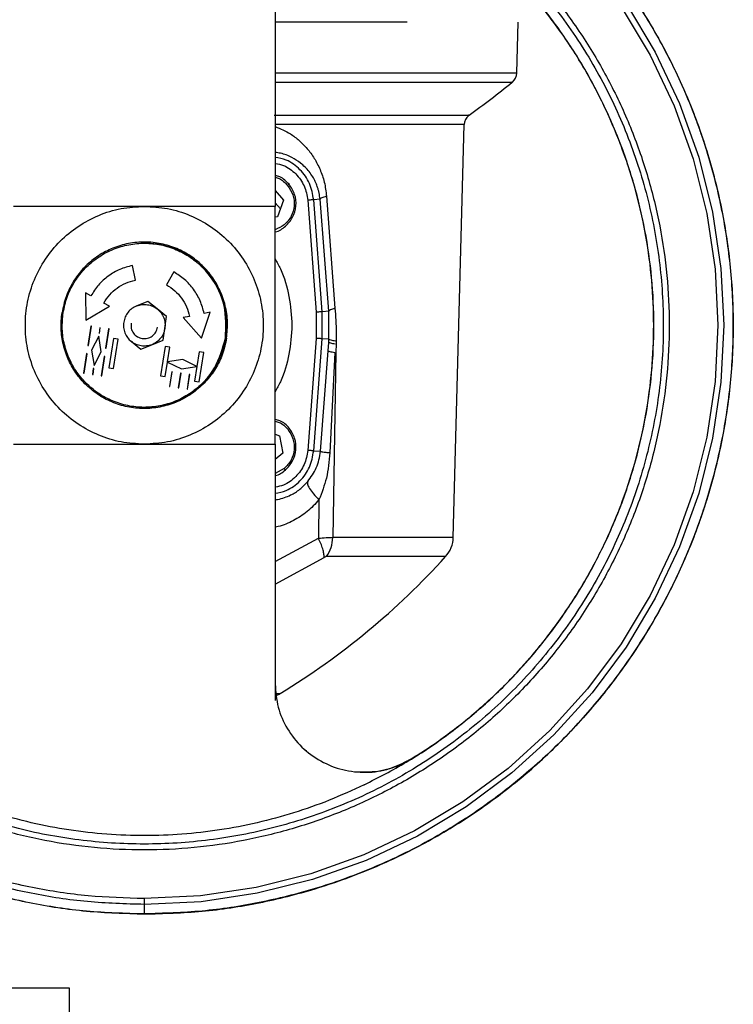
# Model space of a CAD drawing. Header units: millimetres. Extents: x 382 to 2568, y 89 to 1789.
# Tile 10 of 41: x 561 to 681, y 1037 to 1203. Entities that reach past the tile are written whole.
import ezdxf

# ---------------------------------------------------------------- set-up
doc = ezdxf.new("R2010")
doc.units = ezdxf.units.MM

msp = doc.modelspace()

# ---------------------------------------------------------------- linework, layer by layer
at = {"color": 7, "linetype": 'Continuous', "lineweight": 25}
for p, q in [((644.58, 1194.09), (644.8, 1202.67)), ((633.89, 1115.99), (635.7, 1185.42)), ((603.94, 1174.35), (605.34, 1172.69)), ((605.34, 1172.69), (604.34, 1169.93)), ((609.43, 1172.71), (610.86, 1153.87)), ((611.85, 1153.94), (610.42, 1172.78)), ((611.48, 1172.86), (610.45, 1172.78)), ((612.98, 1154.03), (611.48, 1172.86)), ((612.58, 1173.37), (613.99, 1154.54)), ((581.94, 1171.67), (559.94, 1171.67)), ((603.94, 1171.67), (581.94, 1171.67)), ((604.85, 1171.26), (603.93, 1172.26)), ((603.94, 1131.67), (603.94, 1171.67)), ((604.34, 1169.93), (603.94, 1169.86)), ((580.44, 1159.27), (579.95, 1161.73)), ((586.88, 1160.65), (585.68, 1158.46)), ((572.96, 1156.61), (572.03, 1157.13)), ((572.03, 1157.13), (572.13, 1152.51)), ((572.13, 1152.51), (576.08, 1154.9)), ((576.08, 1154.9), (575.15, 1155.41)), ((582.54, 1155.67), (580.66, 1154.93)), ((584.12, 1154.41), (582.54, 1155.67)), ((585.7, 1153.15), (584.12, 1154.41)), ((585.4, 1151.15), (585.7, 1153.15)), ((589.54, 1153.17), (588.5, 1152.97)), ((588.5, 1152.97), (591.54, 1149.49)), ((591.54, 1149.49), (593.03, 1153.86)), ((593.03, 1153.86), (592, 1153.66)), ((610.86, 1153.87), (610.86, 1149.47)), ((611.85, 1149.4), (611.85, 1153.94)), ((612.98, 1154.03), (611.88, 1153.94)), ((612.99, 1149.31), (612.98, 1154.02)), ((572.96, 1151.55), (572.46, 1148.29)), ((572.56, 1148.27), (573.06, 1151.53)), ((573.06, 1151.53), (572.96, 1151.55)), ((574.39, 1150.31), (574.54, 1151.3)), ((575.93, 1151.09), (575.42, 1147.83)), ((575.52, 1147.81), (576.03, 1151.07)), ((576.03, 1151.07), (575.93, 1151.09)), ((585.1, 1149.15), (585.4, 1151.15)), ((574.27, 1149.83), (573.09, 1147.48)), ((574.67, 1147.23), (574.27, 1149.83)), ((576.74, 1149.44), (575.97, 1144.5)), ((577.53, 1149.32), (576.74, 1149.44)), ((610.86, 1149.47), (609.43, 1130.63)), ((610.42, 1130.56), (611.85, 1149.4)), ((612.99, 1149.31), (611.88, 1149.4)), ((572.46, 1148.29), (572.56, 1148.27)), ((575.42, 1147.83), (575.52, 1147.81)), ((576.76, 1144.38), (577.53, 1149.32)), ((579.76, 1148.94), (581.33, 1147.68)), ((581.33, 1147.68), (583.22, 1148.41)), ((583.22, 1148.41), (585.1, 1149.15)), ((585.43, 1148.09), (584.66, 1143.15)), ((586.22, 1147.97), (585.43, 1148.09)), ((585.84, 1145.51), (586.22, 1147.97)), ((612.84, 1147.37), (612.95, 1148.8)), ((612.95, 1148.8), (612.99, 1149.31)), ((614.19, 1148.55), (614.15, 1147.11)), ((572.24, 1146.9), (571.73, 1143.64)), ((571.83, 1143.63), (572.34, 1146.89)), ((572.34, 1146.89), (572.24, 1146.9)), ((573.09, 1147.48), (573.5, 1144.89)), ((573.5, 1144.89), (574.67, 1147.23)), ((575.21, 1146.44), (574.7, 1143.18)), ((574.8, 1143.17), (575.3, 1146.43)), ((575.3, 1146.43), (575.21, 1146.44)), ((591.16, 1147.2), (590.78, 1144.75)), ((591.95, 1147.08), (591.16, 1147.2)), ((591.18, 1142.14), (591.95, 1147.08)), ((611.54, 1130.47), (612.84, 1147.37)), ((613.97, 1147.11), (613.14, 1130.23)), ((614.15, 1147.11), (613.63, 1116)), ((573.37, 1144.4), (573.22, 1143.41)), ((573.32, 1143.4), (573.47, 1144.39)), ((573.47, 1144.39), (573.37, 1144.4)), ((575.97, 1144.5), (576.76, 1144.38)), ((585.45, 1143.03), (585.83, 1145.48)), ((585.83, 1145.48), (588.18, 1144.32)), ((588.43, 1145.91), (585.84, 1145.51)), ((588.18, 1144.32), (590.78, 1144.72)), ((590.78, 1144.75), (588.43, 1145.91)), ((590.78, 1144.72), (590.39, 1142.26)), ((571.73, 1143.64), (571.83, 1143.63)), ((573.22, 1143.41), (573.32, 1143.4)), ((574.7, 1143.18), (574.8, 1143.17)), ((584.66, 1143.15), (585.45, 1143.03)), ((586.55, 1143.87), (586.16, 1141.4)), ((586.26, 1141.39), (586.64, 1143.86)), ((586.64, 1143.86), (586.55, 1143.87)), ((588.03, 1143.64), (587.64, 1141.17)), ((587.74, 1141.15), (588.13, 1143.62)), ((588.13, 1143.62), (588.03, 1143.64)), ((589.51, 1143.41), (589.13, 1140.94)), ((589.22, 1140.92), (589.61, 1143.39)), ((589.61, 1143.39), (589.51, 1143.41)), ((586.16, 1141.4), (586.26, 1141.39)), ((587.64, 1141.17), (587.74, 1141.15)), ((590.39, 1142.26), (591.18, 1142.14)), ((589.13, 1140.94), (589.22, 1140.92)), ((603.94, 1133.33), (604.69, 1133.06)), ((604.69, 1133.06), (605.21, 1130.17)), ((559.94, 1131.67), (581.94, 1131.67)), ((581.94, 1131.67), (603.94, 1131.67)), ((605.21, 1130.17), (603.94, 1129.1)), ((610.45, 1130.56), (611.54, 1130.47)), ((611.31, 1122.33), (611.2, 1115.85)), ((609.2, 1080.06), (609, 1080.22)), ((626.79, 1078.7), (624.3, 1077.23)), ((581.94, 1054.26), (581.94, 1052.67)), ((581.94, 1052.65), (581.94, 1052.67)), ((569.34, 1024.17), (569.34, 1040.17))]:
    msp.add_line(p, q, dxfattribs=at)
at = {"color": 8, "linetype": 'Continuous', "lineweight": 25}
for p, q in [((605.47, 1127.57), (603.94, 1126.72)), ((603.94, 1111.96), (611.2, 1115.85)), ((603.94, 1108.1), (612.18, 1112.62))]:
    msp.add_line(p, q, dxfattribs=at)
at = {"color": 8, "linetype": 'Continuous', "lineweight": 25, "flags": 128}
for points in [[(662.94, 1205.79), (667.85, 1197.59), (671.94, 1188.95), (675.16, 1179.95), (677.48, 1170.68), (678.89, 1161.22), (679.35, 1151.67), (678.89, 1142.12), (677.48, 1132.67), (675.16, 1123.39), (671.94, 1114.39), (667.85, 1105.75), (662.94, 1097.55), (657.24, 1089.87), (650.82, 1082.79), (643.74, 1076.37), (636.06, 1070.67), (627.86, 1065.76), (619.22, 1061.67), (610.22, 1058.45), (600.94, 1056.13), (591.49, 1054.72), (581.94, 1054.26), (581.94, 1054.26)], [(662.11, 1205.24), (666.97, 1197.12), (671.02, 1188.57), (674.21, 1179.66), (676.51, 1170.48), (677.89, 1161.12), (678.36, 1151.67), (677.89, 1142.22), (676.51, 1132.86), (674.21, 1123.68), (671.02, 1114.77), (666.97, 1106.22), (662.11, 1098.1), (656.47, 1090.5), (650.12, 1083.49), (643.11, 1077.14), (635.51, 1071.5), (627.39, 1066.64), (618.84, 1062.59), (609.93, 1059.4), (600.75, 1057.1), (591.39, 1055.72), (581.94, 1055.25), (581.94, 1055.25)]]:
    msp.add_lwpolyline(points, dxfattribs=at)
at = {"color": 7, "linetype": 'Continuous', "lineweight": 25}
for centre, radius, start, end in [((642.58, 1194.14), 2, 309.0897, 358.5), ((539.8, 1320.66), 165, 305.8922, 309.0626), ((637.7, 1185.37), 2, 127.694, 178.5329), ((628.89, 1116.13), 5, 317.917, 358.5), ((539.8, 1196.52), 125, 301.337, 317.9379), ((602.73, 1093.17), 4, 287.8362, 301.3156)]:
    msp.add_arc(centre, radius, start, end, dxfattribs=at)
for points in [[(581.94, 1052.65), (578.7, 1052.74), (572.22, 1052.92), (562.59, 1054.4), (553.15, 1056.75), (543.98, 1060.04), (535.18, 1064.2), (526.84, 1069.2), (519.02, 1075), (511.81, 1081.54), (505.27, 1088.75), (499.47, 1096.57), (494.47, 1104.92), (490.3, 1113.71), (487.03, 1122.88), (484.66, 1132.32), (483.23, 1141.95), (482.75, 1151.67), (483.23, 1161.39), (484.66, 1171.02), (487.03, 1180.46), (490.3, 1189.63), (494.47, 1198.43), (499.47, 1206.77), (505.27, 1214.59), (511.81, 1221.81), (519.02, 1228.34), (526.84, 1234.14), (535.18, 1239.14), (543.98, 1243.3), (553.15, 1246.59), (562.59, 1248.94), (572.22, 1250.42), (578.7, 1250.6), (581.94, 1250.7)], [(581.94, 1250.67), (578.7, 1250.58), (572.22, 1250.4), (562.59, 1248.91), (553.15, 1246.56), (543.99, 1243.28), (535.2, 1239.12), (526.85, 1234.12), (519.03, 1228.32), (511.82, 1221.79), (505.29, 1214.58), (499.49, 1206.76), (494.49, 1198.41), (490.33, 1189.62), (487.05, 1180.46), (484.69, 1171.02), (483.26, 1161.39), (482.78, 1151.67), (483.26, 1141.95), (484.69, 1132.33), (487.05, 1122.89), (490.33, 1113.72), (494.49, 1104.93), (499.49, 1096.58), (505.29, 1088.77), (511.82, 1081.55), (519.03, 1075.02), (526.85, 1069.22), (535.2, 1064.22), (543.99, 1060.06), (553.15, 1056.78), (562.59, 1054.43), (572.22, 1052.95), (578.7, 1052.76), (581.94, 1052.67)], [(581.94, 1052.65), (585.18, 1052.74), (591.66, 1052.92), (601.29, 1054.4), (610.73, 1056.75), (619.9, 1060.04), (628.69, 1064.2), (637.04, 1069.2), (644.86, 1075), (652.07, 1081.54), (658.61, 1088.75), (664.41, 1096.57), (669.41, 1104.92), (673.57, 1113.71), (676.85, 1122.88), (679.22, 1132.32), (680.65, 1141.95), (681.12, 1151.67), (680.65, 1161.39), (679.22, 1171.02), (676.85, 1180.46), (673.57, 1189.63), (669.41, 1198.43), (664.41, 1206.77), (658.61, 1214.59), (652.07, 1221.81), (644.86, 1228.34), (637.04, 1234.14), (628.69, 1239.14), (619.9, 1243.3), (610.73, 1246.59), (601.29, 1248.94), (591.66, 1250.42), (585.18, 1250.6), (581.94, 1250.7)], [(581.94, 1250.67), (585.18, 1250.58), (591.66, 1250.4), (601.28, 1248.91), (610.72, 1246.56), (619.89, 1243.28), (628.68, 1239.12), (637.03, 1234.12), (644.85, 1228.32), (652.06, 1221.79), (658.59, 1214.58), (664.39, 1206.76), (669.39, 1198.41), (673.55, 1189.62), (676.83, 1180.46), (679.19, 1171.02), (680.62, 1161.39), (681.1, 1151.67), (680.62, 1141.95), (679.19, 1132.33), (676.83, 1122.89), (673.55, 1113.72), (669.39, 1104.93), (664.39, 1096.58), (658.59, 1088.77), (652.06, 1081.55), (644.85, 1075.02), (637.03, 1069.22), (628.68, 1064.22), (619.89, 1060.06), (610.72, 1056.78), (601.28, 1054.43), (591.66, 1052.95), (585.18, 1052.76), (581.94, 1052.67)], [(618.92, 1074.39), (621.31, 1075.61), (626.07, 1078.06), (632.74, 1082.54), (638.99, 1087.59), (644.74, 1093.21), (649.93, 1099.34), (654.53, 1105.94), (658.49, 1112.93), (661.78, 1120.26), (664.37, 1127.87), (666.23, 1135.69), (667.36, 1143.64), (667.74, 1151.67), (667.36, 1159.7), (666.23, 1167.66), (664.37, 1175.47), (661.78, 1183.08), (658.49, 1190.41), (654.53, 1197.41), (649.93, 1204), (644.74, 1210.13), (638.99, 1215.75), (632.74, 1220.8), (626.07, 1225.29), (621.31, 1227.73), (618.92, 1228.95)], [(624.3, 1077.23), (626.44, 1078.53), (630.74, 1081.12), (636.71, 1085.7), (642.29, 1090.75), (647.4, 1096.27), (652.01, 1102.23), (656.07, 1108.56), (659.57, 1115.23), (662.46, 1122.17), (664.74, 1129.35), (666.38, 1136.69), (667.36, 1144.15), (667.69, 1151.67), (667.36, 1159.19), (666.38, 1166.65), (664.74, 1174), (662.46, 1181.17), (659.57, 1188.12), (656.07, 1194.78), (652.01, 1201.12), (647.4, 1207.07), (642.29, 1212.6), (636.71, 1217.64), (630.74, 1222.23), (626.44, 1224.81), (624.3, 1226.11)], [(603.94, 1212.01), (603.94, 1207.55), (603.94, 1198.63), (603.94, 1185.17), (603.94, 1176.17), (603.94, 1171.67)], [(606.27, 1175.4), (606.27, 1175.39), (606.26, 1175.39), (606.21, 1175.34), (606.13, 1175.28), (606.07, 1175.23), (606.04, 1175.2)], [(610.42, 1172.78), (610.41, 1172.78), (610.38, 1172.78), (610.15, 1172.76), (609.82, 1172.74), (609.56, 1172.72), (609.43, 1172.71)], [(612.58, 1173.37), (612.27, 1173.28), (611.65, 1173.11), (611.54, 1172.94), (611.48, 1172.86)], [(581.94, 1131.67), (580.63, 1131.75), (578.01, 1131.89), (574.24, 1133.08), (570.76, 1134.93), (567.71, 1137.44), (565.2, 1140.49), (563.34, 1143.97), (562.2, 1147.74), (561.81, 1151.67), (562.2, 1155.6), (563.34, 1159.37), (565.2, 1162.85), (567.71, 1165.9), (570.76, 1168.41), (574.24, 1170.26), (578.01, 1171.45), (580.63, 1171.6), (581.94, 1171.67)], [(581.94, 1171.67), (583.25, 1171.6), (585.87, 1171.45), (589.64, 1170.26), (593.12, 1168.41), (596.17, 1165.9), (598.68, 1162.85), (600.54, 1159.37), (601.68, 1155.6), (602.07, 1151.67), (601.68, 1147.74), (600.54, 1143.97), (598.68, 1140.49), (596.17, 1137.44), (593.12, 1134.93), (589.64, 1133.08), (585.87, 1131.89), (583.25, 1131.75), (581.94, 1131.67)], [(595.77, 1149.52), (595.86, 1150.43), (596.04, 1152.26), (595.62, 1155), (594.72, 1157.61), (593.31, 1159.99), (591.47, 1162.04), (589.27, 1163.71), (586.78, 1164.9), (584.1, 1165.59), (581.35, 1165.75), (578.61, 1165.36), (576, 1164.45), (573.63, 1163.05), (571.56, 1161.21), (569.91, 1159), (568.68, 1156.51), (568.3, 1154.72), (568.11, 1153.82)], [(568.3, 1153.79), (568.49, 1154.68), (568.87, 1156.44), (570.08, 1158.89), (571.71, 1161.07), (573.74, 1162.88), (576.09, 1164.27), (578.66, 1165.17), (581.35, 1165.55), (584.07, 1165.4), (586.71, 1164.72), (589.16, 1163.53), (591.34, 1161.9), (593.15, 1159.87), (594.54, 1157.52), (595.43, 1154.95), (595.84, 1152.25), (595.66, 1150.45), (595.58, 1149.55)], [(579.95, 1161.73), (579.23, 1161.54), (577.79, 1161.16), (575.85, 1160), (574.16, 1158.51), (573.36, 1157.25), (572.96, 1156.61)], [(592, 1153.66), (591.81, 1154.38), (591.42, 1155.82), (590.27, 1157.76), (588.78, 1159.45), (587.51, 1160.25), (586.88, 1160.65)], [(575.15, 1155.41), (575.45, 1155.89), (576.06, 1156.84), (577.33, 1157.97), (578.8, 1158.84), (579.89, 1159.13), (580.44, 1159.27)], [(585.68, 1158.46), (586.15, 1158.16), (587.11, 1157.55), (588.24, 1156.28), (589.11, 1154.81), (589.4, 1153.72), (589.54, 1153.17)], [(580.66, 1154.93), (580.39, 1154.8), (579.83, 1154.53), (579.18, 1153.88), (578.68, 1153.09), (578.55, 1152.49), (578.48, 1152.19)], [(580.66, 1154.93), (580.96, 1155.02), (581.54, 1155.2), (582.47, 1155.17), (583.36, 1154.92), (583.87, 1154.58), (584.12, 1154.41)], [(584.12, 1154.41), (584.35, 1154.2), (584.8, 1153.78), (585.23, 1152.96), (585.47, 1152.06), (585.42, 1151.45), (585.4, 1151.15)], [(613.99, 1154.53), (613.71, 1154.44), (613.14, 1154.27), (613.03, 1154.1), (612.98, 1154.02)], [(595.77, 1149.52), (595.58, 1148.62), (595.2, 1146.83), (593.97, 1144.34), (592.31, 1142.14), (590.25, 1140.3), (587.87, 1138.89), (585.27, 1137.98), (582.53, 1137.59), (579.77, 1137.75), (577.1, 1138.44), (574.61, 1139.64), (572.4, 1141.3), (570.56, 1143.36), (569.16, 1145.74), (568.25, 1148.34), (567.84, 1151.08), (568.02, 1152.91), (568.11, 1153.82)], [(595.58, 1149.55), (595.39, 1148.67), (595.01, 1146.9), (593.8, 1144.45), (592.17, 1142.27), (590.13, 1140.46), (587.79, 1139.07), (585.22, 1138.18), (582.52, 1137.79), (579.81, 1137.95), (577.17, 1138.63), (574.72, 1139.81), (572.54, 1141.45), (570.73, 1143.48), (569.34, 1145.82), (568.45, 1148.39), (568.04, 1151.09), (568.22, 1152.89), (568.3, 1153.79)], [(611.85, 1153.94), (611.84, 1153.94), (611.81, 1153.94), (611.58, 1153.92), (611.25, 1153.9), (610.99, 1153.88), (610.86, 1153.87)], [(578.48, 1152.19), (578.46, 1151.89), (578.41, 1151.28), (578.65, 1150.38), (579.08, 1149.56), (579.53, 1149.14), (579.76, 1148.94)], [(579.72, 1152.02), (579.7, 1151.72), (579.68, 1151.13), (580.08, 1150.31), (580.74, 1149.7), (581.58, 1149.39), (582.49, 1149.43), (583.3, 1149.81), (583.93, 1150.47), (584.08, 1151.04), (584.16, 1151.33)], [(585.4, 1151.15), (585.33, 1150.85), (585.19, 1150.25), (584.7, 1149.47), (584.04, 1148.81), (583.49, 1148.55), (583.22, 1148.41)], [(611.85, 1149.4), (611.84, 1149.4), (611.81, 1149.4), (611.58, 1149.42), (611.25, 1149.45), (610.99, 1149.47), (610.86, 1149.47)], [(583.22, 1148.41), (582.92, 1148.32), (582.34, 1148.14), (581.41, 1148.18), (580.52, 1148.42), (580.01, 1148.76), (579.76, 1148.94)], [(612.95, 1148.8), (613.01, 1148.77), (613.13, 1148.7), (613.74, 1148.6), (614.05, 1148.55)], [(612.99, 1149.31), (613.05, 1149.28), (613.16, 1149.21), (613.78, 1149.11), (614.08, 1149.07)], [(603.94, 1131.67), (603.94, 1127.17), (603.94, 1118.18), (603.94, 1104.71), (603.94, 1095.79), (603.94, 1091.33)], [(610.42, 1130.56), (610.41, 1130.56), (610.38, 1130.56), (610.15, 1130.58), (609.82, 1130.61), (609.56, 1130.62), (609.43, 1130.63)], [(605.67, 1127.34), (605.66, 1127.34), (605.66, 1127.35), (605.61, 1127.4), (605.55, 1127.48), (605.5, 1127.54), (605.47, 1127.57)], [(612.6, 1112.78), (612.89, 1113.26), (613.46, 1114.21), (613.58, 1115.4), (613.63, 1116)], [(581.94, 1055.25), (581.94, 1055.13), (581.94, 1054.88), (581.94, 1054.56), (581.94, 1054.33), (581.94, 1054.28), (581.94, 1054.26)], [(569.34, 1040.17), (569.24, 1040.17), (569.03, 1040.17), (567.37, 1040.17), (564.75, 1040.17), (561.12, 1040.17), (556.57, 1040.17), (551.16, 1040.17), (545, 1040.17), (538.18, 1040.17), (530.83, 1040.17), (523.06, 1040.17), (515.02, 1040.17), (506.84, 1040.17), (498.66, 1040.17), (490.62, 1040.17), (482.85, 1040.17), (475.5, 1040.17), (468.68, 1040.17), (462.52, 1040.17), (457.11, 1040.17), (452.56, 1040.17), (448.93, 1040.17), (446.31, 1040.17), (444.65, 1040.17), (444.44, 1040.17), (444.34, 1040.17)]]:
    msp.add_open_spline(points, degree=3, dxfattribs=at)
at = {"color": 8, "linetype": 'Continuous', "lineweight": 25}
for points, knots in [([(581.94, 1054.26), (578.75, 1054.35), (572.38, 1054.53), (562.9, 1055.99), (553.62, 1058.3), (544.6, 1061.53), (535.94, 1065.62), (527.73, 1070.54), (520.04, 1076.25), (512.95, 1082.68), (506.52, 1089.77), (500.81, 1097.46), (495.89, 1105.68), (491.79, 1114.33), (488.57, 1123.35), (486.24, 1132.64), (484.84, 1142.11), (484.37, 1151.67), (484.84, 1161.23), (486.24, 1170.71), (488.57, 1179.99), (491.79, 1189.01), (495.89, 1197.67), (500.81, 1205.88), (506.52, 1213.57), (512.95, 1220.66), (520.04, 1227.1), (527.73, 1232.8), (535.94, 1237.72), (544.6, 1241.81), (553.62, 1245.05), (562.9, 1247.34), (571.27, 1248.68), (576.54, 1248.86), (578.62, 1248.92)], [0, 0, 0, 0, 0.031593, 0.063187, 0.09478, 0.126374, 0.157967, 0.18956, 0.221154, 0.252747, 0.284341, 0.315934, 0.347528, 0.379121, 0.410714, 0.442308, 0.473901, 0.505495, 0.537088, 0.568681, 0.600275, 0.631868, 0.663462, 0.695055, 0.726649, 0.758242, 0.789835, 0.821429, 0.853022, 0.884616, 0.916209, 0.947802, 0.979396, 1, 1, 1, 1]), ([(581.94, 1055.25), (578.78, 1055.34), (572.47, 1055.52), (563.1, 1056.96), (553.91, 1059.25), (544.98, 1062.45), (536.41, 1066.5), (528.29, 1071.37), (520.67, 1077.02), (513.65, 1083.38), (507.29, 1090.41), (501.64, 1098.02), (496.77, 1106.15), (492.72, 1114.71), (489.52, 1123.64), (487.22, 1132.83), (485.83, 1142.21), (485.37, 1151.67), (485.83, 1161.14), (487.22, 1170.51), (489.52, 1179.7), (492.72, 1188.63), (496.77, 1197.2), (501.64, 1205.32), (507.29, 1212.94), (513.65, 1219.96), (520.67, 1226.32), (528.29, 1231.97), (536.41, 1236.84), (544.98, 1240.89), (553.9, 1244.1), (563.1, 1246.35), (570.45, 1247.59), (574.71, 1247.75), (575.82, 1247.79)], [0, 0, 0, 0, 0.031895, 0.06379, 0.095685, 0.12758, 0.159475, 0.19137, 0.223265, 0.25516, 0.287055, 0.31895, 0.350845, 0.38274, 0.414635, 0.44653, 0.478425, 0.51032, 0.542215, 0.57411, 0.606005, 0.6379, 0.669795, 0.70169, 0.733585, 0.76548, 0.797375, 0.82927, 0.861165, 0.893059, 0.924954, 0.956849, 0.988744, 1, 1, 1, 1]), ([(594.47, 1238.93), (595.86, 1238.75), (600.02, 1238.21), (606.82, 1236.45), (614.77, 1233.74), (622.42, 1230.24), (629.71, 1226.03), (636.56, 1221.16), (642.92, 1215.65), (648.73, 1209.56), (653.93, 1202.95), (658.48, 1195.87), (662.33, 1188.4), (665.46, 1180.59), (667.83, 1172.52), (669.42, 1164.26), (670.22, 1155.89), (670.22, 1147.47), (669.43, 1139.1), (667.83, 1130.84), (665.47, 1122.77), (662.34, 1114.96), (658.49, 1107.48), (653.94, 1100.41), (648.74, 1093.8), (642.94, 1087.71), (636.58, 1082.2), (629.73, 1077.32), (622.44, 1073.11), (614.79, 1069.62), (606.84, 1066.87), (598.67, 1064.88), (590.34, 1063.69), (581.94, 1063.29), (573.54, 1063.69), (565.21, 1064.88), (557.04, 1066.87), (549.09, 1069.62), (541.44, 1073.11), (534.15, 1077.32), (527.3, 1082.2), (520.94, 1087.71), (515.14, 1093.8), (509.94, 1100.41), (505.39, 1107.48), (501.54, 1114.96), (498.41, 1122.77), (496.04, 1130.84), (494.45, 1139.1), (493.65, 1147.47), (493.65, 1155.89), (494.46, 1164.26), (496.05, 1172.52), (498.42, 1180.59), (501.55, 1188.4), (505.4, 1195.87), (509.95, 1202.95), (515.15, 1209.56), (520.96, 1215.65), (527.32, 1221.16), (534.17, 1226.03), (541.45, 1230.24), (549.1, 1233.74), (557.06, 1236.45), (563.86, 1238.21), (568.02, 1238.75), (569.41, 1238.93)], [0, 0, 0, 0, 0.007935, 0.023808, 0.039681, 0.055554, 0.071427, 0.087301, 0.103174, 0.119047, 0.13492, 0.150793, 0.166666, 0.182539, 0.198412, 0.214285, 0.230158, 0.246031, 0.261904, 0.277777, 0.29365, 0.309523, 0.325396, 0.341269, 0.357142, 0.373016, 0.388889, 0.404762, 0.420635, 0.436508, 0.452381, 0.468254, 0.484127, 0.5, 0.515873, 0.531746, 0.547619, 0.563492, 0.579365, 0.595238, 0.611111, 0.626984, 0.642858, 0.658731, 0.674604, 0.690477, 0.70635, 0.722223, 0.738096, 0.753969, 0.769842, 0.785715, 0.801588, 0.817461, 0.833334, 0.849207, 0.86508, 0.880953, 0.896826, 0.912699, 0.928573, 0.944446, 0.960319, 0.976192, 0.992065, 1, 1, 1, 1]), ([(644.48, 1194.09), (644.49, 1194.09), (644.5, 1194.09), (643.61, 1194.09), (641.94, 1194.09), (639.47, 1194.09), (636.25, 1194.09), (632.29, 1194.09), (627.63, 1194.09), (622.29, 1194.09), (616.31, 1194.09), (610.21, 1194.09), (605.88, 1194.09), (603.94, 1194.09)], [0, 0, 0, 0, 0.0618532, 0.1575144, 0.2531756, 0.3488368, 0.444498, 0.5401592, 0.6358203, 0.7314815, 0.8271427, 0.9228039, 1, 1, 1, 1]), ([(603.94, 1192.59), (606.18, 1192.59), (611.55, 1192.59), (618.98, 1192.59), (626.25, 1192.59), (632.35, 1192.59), (637.23, 1192.59), (640.86, 1192.59), (643.04, 1192.59), (643.98, 1192.59), (643.77, 1192.59), (643.74, 1192.59)], [0, 0, 0, 0, 0.090478, 0.2171473, 0.3438165, 0.4704857, 0.597155, 0.7238242, 0.8504935, 0.9771627, 1, 1, 1, 1]), ([(603.8, 1186.99), (606.6, 1186.99), (612.21, 1186.99), (619.32, 1186.99), (625.36, 1186.99), (630.16, 1186.99), (633.72, 1186.99), (635.82, 1186.99), (636.7, 1186.99), (636.48, 1186.99), (636.46, 1186.99)], [0, 0, 0, 0, 0.14047, 0.28094, 0.421409, 0.561879, 0.702349, 0.842819, 0.983288, 1, 1, 1, 1]), ([(635.63, 1185.42), (635.66, 1185.42), (635.87, 1185.42), (635, 1185.42), (632.92, 1185.42), (629.39, 1185.42), (624.63, 1185.42), (618.63, 1185.42), (611.79, 1185.42), (606.48, 1185.42), (603.94, 1185.42)], [0, 0, 0, 0, 0.016908, 0.159116, 0.301324, 0.443532, 0.58574, 0.727949, 0.870157, 1, 1, 1, 1]), ([(603.94, 1185.09), (604.82, 1184.73), (606.26, 1184.15), (608, 1182.77), (609.35, 1181.41), (610.54, 1179.8), (611.52, 1177.91), (612.28, 1175.77), (612.48, 1174.17), (612.58, 1173.37)], [0, 0, 0, 0, 0.206965, 0.338859, 0.470482, 0.603214, 0.735195, 0.867894, 1, 1, 1, 1]), ([(611.48, 1172.86), (611.44, 1173.23), (611.37, 1173.79), (611.2, 1174.48), (610.99, 1175.13), (610.69, 1175.88), (610.23, 1176.73), (609.65, 1177.55), (608.97, 1178.31), (608.02, 1179.15), (606.67, 1180), (605.23, 1180.58), (604.24, 1180.7), (603.94, 1180.73)], [0, 0, 0, 0, 0.064362, 0.099109, 0.135902, 0.199677, 0.27132, 0.35841, 0.448488, 0.541628, 0.709829, 0.910406, 1, 1, 1, 1]), ([(603.94, 1178.91), (604.43, 1178.81), (605.73, 1178.55), (607.48, 1177.21), (608.98, 1175.17), (609.28, 1173.53), (609.43, 1172.71)], [0, 0, 0, 0, 0.165978, 0.443985, 0.721993, 1, 1, 1, 1]), ([(603.94, 1176.54), (604.17, 1176.49), (605, 1176.3), (605.6, 1175.66), (606.04, 1175.2)], [0, 0, 0, 0, 0.275277, 1, 1, 1, 1]), ([(606.04, 1175.2), (606.38, 1174.69), (607.07, 1173.66), (607.24, 1171.76), (606.73, 1169.97), (605.58, 1168.48), (604.48, 1167.98), (603.94, 1167.74)], [0, 0, 0, 0, 0.20183, 0.403659, 0.605489, 0.807319, 1, 1, 1, 1]), ([(603.94, 1162.84), (604.25, 1162.29), (605.37, 1160.32), (606.37, 1156.52), (606.91, 1151.67), (606.37, 1146.82), (605.37, 1143.02), (604.25, 1141.05), (603.94, 1140.5)], [0, 0, 0, 0, 0.082249, 0.291124, 0.5, 0.708876, 0.917751, 1, 1, 1, 1]), ([(603.94, 1135.53), (604.17, 1135.48), (604.99, 1135.28), (606.13, 1134.24), (607.05, 1132.63), (607.24, 1130.76), (606.75, 1128.92), (605.9, 1128.02), (605.47, 1127.57)], [0, 0, 0, 0, 0.070604, 0.256483, 0.442362, 0.628242, 0.814121, 1, 1, 1, 1]), ([(609.43, 1130.63), (609.28, 1129.81), (608.98, 1128.17), (607.48, 1126.13), (605.73, 1124.79), (604.43, 1124.53), (603.94, 1124.43)], [0, 0, 0, 0, 0.278007, 0.556015, 0.834022, 1, 1, 1, 1]), ([(603.94, 1122.33), (604.08, 1122.34), (604.61, 1122.4), (605.49, 1122.67), (606.75, 1123.19), (608.13, 1124.02), (609, 1124.93), (609.43, 1125.38)], [0, 0, 0, 0, 0.065663, 0.256504, 0.434659, 0.716243, 1, 1, 1, 1]), ([(611.31, 1122.33), (610.67, 1121.63), (609.4, 1120.24), (607.03, 1118.78), (605.19, 1117.94), (604.11, 1117.77), (603.94, 1117.74)], [0, 0, 0, 0, 0.314509, 0.626282, 0.939748, 1, 1, 1, 1]), ([(603.94, 1089.75), (604.03, 1089.75), (604.75, 1089.75), (604.78, 1089.75), (604.81, 1089.75)], [0, 0, 0, 0, 0.120841, 1, 1, 1, 1])]:
    msp.add_open_spline(points, degree=3, knots=knots, dxfattribs=at)
at = {"color": 7, "linetype": 'Continuous', "lineweight": 25}
for points, knots in [([(594.57, 1237.87), (597.27, 1237.46), (603.6, 1236.48), (613.21, 1233.35), (623.25, 1228.8), (632.62, 1222.98), (641.2, 1216.04), (648.82, 1208.07), (655.39, 1199.2), (660.79, 1189.58), (664.93, 1179.35), (667.76, 1168.69), (669.21, 1157.75), (669.29, 1146.72), (667.97, 1135.77), (665.28, 1125.07), (661.27, 1114.79), (656, 1105.1), (649.55, 1096.15), (642.03, 1088.08), (633.55, 1081.03), (624.25, 1075.09), (614.27, 1070.38), (603.78, 1066.95), (592.95, 1064.88), (581.94, 1064.18), (570.93, 1064.88), (560.09, 1066.95), (549.61, 1070.38), (539.63, 1075.09), (530.33, 1081.03), (521.85, 1088.08), (514.33, 1096.15), (507.88, 1105.1), (502.6, 1114.79), (498.59, 1125.07), (495.91, 1135.77), (494.59, 1146.72), (494.66, 1157.75), (496.12, 1168.69), (498.95, 1179.35), (503.09, 1189.58), (508.49, 1199.2), (515.05, 1208.07), (522.68, 1216.04), (531.25, 1222.98), (540.63, 1228.8), (550.67, 1233.35), (560.28, 1236.48), (566.61, 1237.46), (569.31, 1237.87)], [0, 0, 0, 0, 0.01566, 0.036719, 0.057777, 0.078835, 0.099893, 0.120952, 0.14201, 0.163068, 0.184126, 0.205185, 0.226243, 0.247301, 0.268359, 0.289418, 0.310476, 0.331534, 0.352592, 0.373651, 0.394709, 0.415767, 0.436825, 0.457884, 0.478942, 0.5, 0.521058, 0.542116, 0.563175, 0.584233, 0.605291, 0.626349, 0.647408, 0.668466, 0.689524, 0.710582, 0.731641, 0.752699, 0.773757, 0.794815, 0.815874, 0.836932, 0.85799, 0.879048, 0.900107, 0.921165, 0.942223, 0.963281, 0.98434, 1, 1, 1, 1]), ([(626.14, 1202.67), (621.79, 1202.67), (615.4, 1202.67), (606.71, 1202.67), (603.94, 1202.67)], [0, 0, 0, 0, 0.68175, 1, 1, 1, 1]), ([(610.42, 1172.78), (610.25, 1173.72), (609.92, 1175.6), (608.2, 1177.93), (606.13, 1179.5), (604.57, 1179.8), (603.94, 1179.92)], [0, 0, 0, 0, 0.272101, 0.544203, 0.816304, 1, 1, 1, 1]), ([(606.27, 1175.4), (605.8, 1175.88), (605.13, 1176.58), (604.22, 1176.79), (603.94, 1176.85)], [0, 0, 0, 0, 0.6989473, 1, 1, 1, 1]), ([(603.94, 1167.41), (603.95, 1167.41), (604.6, 1167.48), (605.74, 1168.31), (607, 1169.8), (607.55, 1171.74), (607.36, 1173.75), (606.63, 1174.85), (606.27, 1175.4)], [0, 0, 0, 0, 0.0018433, 0.2014746, 0.401106, 0.6007373, 0.8003687, 1, 1, 1, 1]), ([(595.58, 1149.55), (595.65, 1151.37), (595.79, 1155), (593.34, 1160.03), (589.31, 1163.75), (585.15, 1165.32), (582.65, 1165.44), (581.94, 1165.47)], [0, 0, 0, 0, 0.2275366, 0.4550732, 0.6826098, 0.9101464, 1, 1, 1, 1]), ([(613.99, 1154.53), (614.05, 1153.86), (614.16, 1152.51), (614.22, 1150.51), (614.2, 1149.19), (614.19, 1148.55)], [0, 0, 0, 0, 0.340832, 0.681979, 1, 1, 1, 1]), ([(581.94, 1137.87), (583.04, 1137.95), (585.93, 1138.15), (590.27, 1140.26), (594.13, 1144.29), (595.09, 1147.8), (595.58, 1149.55)], [0, 0, 0, 0, 0.16891, 0.44594, 0.72297, 1, 1, 1, 1]), ([(612.84, 1147.37), (612.9, 1147.33), (613.02, 1147.26), (613.66, 1147.16), (613.97, 1147.11)], [0, 0, 0, 0, 0.5, 1, 1, 1, 1]), ([(605.67, 1127.34), (606.12, 1127.82), (607.02, 1128.78), (607.55, 1130.73), (607.34, 1132.72), (606.36, 1134.44), (605.13, 1135.56), (604.21, 1135.77), (603.94, 1135.84)], [0, 0, 0, 0, 0.184138, 0.368275, 0.552413, 0.73655, 0.920688, 1, 1, 1, 1]), ([(603.94, 1123.42), (604.57, 1123.54), (606.13, 1123.84), (608.2, 1125.41), (609.92, 1127.75), (610.25, 1129.62), (610.42, 1130.56)], [0, 0, 0, 0, 0.183696, 0.455797, 0.727899, 1, 1, 1, 1]), ([(609.43, 1125.38), (609.96, 1126.12), (610.75, 1127.23), (611.35, 1129.01), (611.47, 1129.99), (611.54, 1130.47)], [0, 0, 0, 0, 0.499229, 0.750162, 1, 1, 1, 1]), ([(613.14, 1130.23), (613.01, 1128.79), (612.76, 1126.06), (611.78, 1123.53), (611.31, 1122.33)], [0, 0, 0, 0, 0.524681, 1, 1, 1, 1]), ([(611.54, 1130.47), (611.56, 1130.46), (611.62, 1130.43), (611.95, 1130.38), (612.44, 1130.31), (612.91, 1130.26), (613.14, 1130.23)], [0, 0, 0, 0, 0.247476, 0.5, 0.752524, 1, 1, 1, 1]), ([(603.94, 1126.4), (603.95, 1126.4), (604.6, 1126.47), (605.13, 1126.91), (605.67, 1127.34)], [0, 0, 0, 0, 0.009149, 1, 1, 1, 1]), ([(609.43, 1125.38), (609.4, 1125.25), (609.32, 1124.99), (609.68, 1124.25), (610.34, 1123.34), (610.99, 1122.66), (611.31, 1122.33)], [0, 0, 0, 0, 0.244104, 0.5, 0.755896, 1, 1, 1, 1]), ([(611.2, 1115.85), (611.65, 1115.89), (612.59, 1115.97), (613.28, 1115.99), (613.63, 1116)], [0, 0, 0, 0, 0.481617, 1, 1, 1, 1]), ([(612.18, 1112.62), (612.17, 1112.83), (612.15, 1113.25), (611.95, 1114.05), (611.64, 1114.93), (611.35, 1115.54), (611.2, 1115.85)], [0, 0, 0, 0, 0.247176, 0.5, 0.752824, 1, 1, 1, 1]), ([(612.6, 1112.78), (612.57, 1112.78), (612.51, 1112.77), (612.37, 1112.73), (612.26, 1112.66), (612.18, 1112.62)], [0, 0, 0, 0, 0.247599, 0.501003, 1, 1, 1, 1]), ([(603.94, 1091.33), (604.04, 1090.01), (604.25, 1087.38), (605.87, 1083.73), (608.32, 1080.61), (611.53, 1078.24), (615.26, 1076.76), (619.24, 1076.32), (623.11, 1076.86), (625.35, 1077.99), (626.4, 1078.53)], [0, 0, 0, 0, 0.127071, 0.253799, 0.380295, 0.506777, 0.633508, 0.760267, 0.886938, 1, 1, 1, 1]), ([(603.94, 1091.33), (603.94, 1091.07), (603.94, 1090.55), (603.94, 1089.23), (603.94, 1088.57)], [0, 0, 0, 0, 0.498858, 1, 1, 1, 1]), ([(626.8, 1078.71), (625.76, 1078.17), (623.56, 1077.02), (620.42, 1076.43), (618.48, 1076.52), (617.84, 1076.54)], [0, 0, 0, 0, 0.374896, 0.794824, 1, 1, 1, 1]), ([(618.92, 1074.39), (616.97, 1073.49), (613.09, 1071.7), (607.07, 1069.6), (600.92, 1067.92), (594.64, 1066.71), (588.31, 1065.99), (581.97, 1065.75), (575.62, 1065.99), (569.24, 1066.71), (562.96, 1067.92), (556.81, 1069.6), (550.78, 1071.7), (546.91, 1073.49), (544.96, 1074.39)], [0, 0, 0, 0, 0.084612, 0.167367, 0.250053, 0.334346, 0.41732, 0.498991, 0.582496, 0.665777, 0.749873, 0.8326, 0.915381, 1, 1, 1, 1])]:
    msp.add_open_spline(points, degree=3, knots=knots, dxfattribs=at)
at = {"color": 8, "linetype": 'Continuous', "lineweight": 25}
for points in [[(633.89, 1116), (633.77, 1116), (633.55, 1116), (631.74, 1116), (628.88, 1116), (624.87, 1116), (619.88, 1116), (615.72, 1116), (613.63, 1116)], [(632.6, 1112.78), (632.49, 1112.78), (632.27, 1112.78), (630.48, 1112.78), (627.66, 1112.78), (623.7, 1112.78), (618.77, 1112.78), (614.66, 1112.78), (612.6, 1112.78)]]:
    msp.add_open_spline(points, degree=3, dxfattribs=at)

doc.saveas('drawing.dxf')
